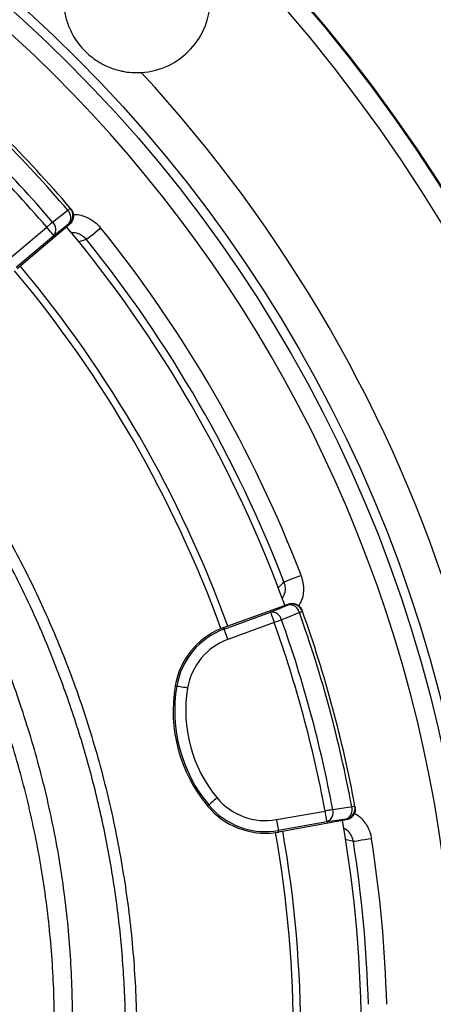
# Model space of a CAD drawing. Header units: millimetres. Extents: x 6202 to 13939, y 4827 to 14768.
# Tile 16 of 18: x 10744 to 11307, y 11125 to 12463. Entities that reach past the tile are written whole.
import ezdxf

# ---------------------------------------------------------------- set-up
doc = ezdxf.new("R2010")
doc.units = ezdxf.units.MM
doc.header["$LTSCALE"] = 5

msp = doc.modelspace()

# ---------------------------------------------------------------- linework, layer by layer
at = {"color": 7, "linetype": 'Continuous', "lineweight": 25}
for p, q in [((10813.8, 12206.3), (10813, 12207.2)), ((10812, 12185), (10740.6, 12124.9)), ((10812, 12185), (10811.2, 12186)), ((10729.6, 12138), (10780.9, 12181.2)), ((10790.6, 12169.8), (10739.2, 12126.5)), ((11021.8, 11637), (11109.5, 11669)), ((11109.9, 11667.9), (11109.5, 11669)), ((11022.5, 11635), (11085.6, 11658)), ((11129.2, 11658.9), (11128.8, 11660)), ((11021.8, 11637), (11022.5, 11635)), ((11090.7, 11644), (11027.7, 11620.9)), ((10955.9, 11557.6), (10958, 11557.3)), ((10999.9, 11394.4), (11001.5, 11395.8)), ((11200.8, 11392.9), (11200.6, 11394.1)), ((11093.8, 11375.9), (11159.9, 11387.6)), ((11162.5, 11372.9), (11096.4, 11361.1)), ((11188.7, 11375.4), (11096.8, 11359)), ((11188.7, 11375.4), (11188.5, 11376.6)), ((11096.8, 11359), (11096.4, 11361.1))]:
    msp.add_line(p, q, dxfattribs=at)
at = {"color": 7, "linetype": 'Continuous', "lineweight": 25, "flags": 128}
for points in [[(10789, 12188.1), (10805.7, 12201.2), (10809.6, 12204.3)], [(10813, 12207.2), (10812.9, 12207.1), (10812.8, 12207), (10812.5, 12206.8), (10812.1, 12206.4), (10811.6, 12206), (10811.1, 12205.5), (10810.4, 12205), (10809.6, 12204.3)], [(10789, 12188.1), (10788.2, 12187.4), (10787.3, 12186.7), (10786.3, 12185.8), (10785.3, 12185), (10784.2, 12184.1), (10783.2, 12183.1), (10782.1, 12182.2), (10780.9, 12181.2)], [(10811.2, 12186), (10801.1, 12178), (10790.6, 12169.8)], [(10790.6, 12169.8), (10790.4, 12170.1), (10789.8, 12170.8), (10788.9, 12171.8), (10787.7, 12173.3), (10786.2, 12175), (10784.6, 12176.9), (10782.8, 12179), (10780.9, 12181.2)], [(10854.6, 12180.2), (10850.9, 12177.2), (10847.3, 12174.3), (10844, 12171.6), (10841.1, 12169.3), (10838.7, 12167.3), (10836.9, 12165.8), (10835.7, 12164.9), (10835.2, 12164.5)], [(10835.2, 12164.5), (10833.3, 12164), (10825.9, 12162.1), (10824.3, 12161.6)], [(11103.9, 11699.1), (11104.5, 11699.3), (11105.9, 11699.8), (11108.1, 11700.7), (11111, 11701.8), (11114.5, 11703.1), (11118.5, 11704.7), (11122.8, 11706.3), (11127.2, 11708)], [(11096, 11691), (11097.3, 11692.4), (11102.7, 11697.8), (11103.9, 11699.1)], [(11085.6, 11658), (11098, 11663.1), (11109.9, 11667.9)], [(11085.6, 11658), (11085.7, 11657.7), (11086, 11656.8), (11086.5, 11655.5), (11087.2, 11653.8), (11087.9, 11651.6), (11088.8, 11649.2), (11089.8, 11646.7), (11090.7, 11644)], [(11100.7, 11647.5), (11099.7, 11647.2), (11098.6, 11646.8), (11097.4, 11646.3), (11096.2, 11645.9), (11094.9, 11645.4), (11093.5, 11645), (11092.1, 11644.5), (11090.7, 11644)], [(11125, 11657.4), (11105.4, 11649.4), (11100.7, 11647.5)], [(11129.2, 11658.9), (11129.1, 11658.9), (11128.9, 11658.8), (11128.6, 11658.7), (11128.1, 11658.5), (11127.5, 11658.3), (11126.8, 11658), (11126, 11657.7), (11125, 11657.4)], [(11027.7, 11620.9), (11026.7, 11623.6), (11025.8, 11626.2), (11024.9, 11628.6), (11024.1, 11630.7), (11023.5, 11632.4), (11023, 11633.8), (11022.7, 11634.6), (11022.5, 11635)], [(10972.7, 11554.8), (10969.9, 11555.3), (10967.2, 11555.7), (10964.7, 11556.1), (10962.5, 11556.5), (10960.6, 11556.8), (10959.2, 11557.1), (10958.3, 11557.2), (10958, 11557.3)], [(11013, 11405.4), (11010.8, 11403.5), (11008.7, 11401.8), (11006.8, 11400.1), (11005, 11398.7), (11003.6, 11397.5), (11002.5, 11396.6), (11001.8, 11396), (11001.5, 11395.8)], [(11170.3, 11389.6), (11191.3, 11392.6), (11196.3, 11393.3)], [(11200.6, 11394.1), (11200.6, 11394.1), (11200.3, 11394), (11200, 11394), (11199.5, 11393.9), (11198.9, 11393.7), (11198.1, 11393.6), (11197.3, 11393.4), (11196.3, 11393.3)], [(11170.3, 11389.6), (11169.3, 11389.4), (11168.1, 11389.2), (11166.9, 11388.9), (11165.5, 11388.7), (11164.2, 11388.4), (11162.8, 11388.2), (11161.3, 11387.9), (11159.9, 11387.6)], [(11162.5, 11372.9), (11162.5, 11373.2), (11162.3, 11374.1), (11162.1, 11375.5), (11161.7, 11377.4), (11161.3, 11379.6), (11160.9, 11382.1), (11160.4, 11384.8), (11159.9, 11387.6)], [(11093.8, 11375.9), (11094.3, 11373), (11094.8, 11370.3), (11095.2, 11367.8), (11095.6, 11365.6), (11095.9, 11363.8), (11096.2, 11362.4), (11096.3, 11361.5), (11096.4, 11361.1)], [(11188.5, 11376.6), (11175.8, 11374.8), (11162.5, 11372.9)], [(11198.5, 11346), (11196.7, 11346.5), (11189.3, 11348.5), (11187.6, 11349)], [(11223.2, 11349.9), (11218.5, 11349.1), (11213.9, 11348.4), (11209.7, 11347.8), (11206, 11347.2), (11203, 11346.7), (11200.6, 11346.3), (11199.1, 11346.1), (11198.5, 11346)]]:
    msp.add_lwpolyline(points, dxfattribs=at)
at = {"color": 7, "linetype": 'Continuous', "lineweight": 25}
for radius in [2165, 2163.8, 2138.8, 1885.1, 1872.4]:
    msp.add_circle((9489.5, 11077.3), radius, dxfattribs=at)
for centre, radius, start, end in [((9489.5, 11077.3), 1847.4, 306.4353, 243.4191), ((10903.7, 12491.5), 100, 273.4129, 176.5871), ((9498.5, 11082.5), 1725.6, 40.5508, 49.6441), ((9498.5, 11082.5), 1730, 40.5508, 49.6441), ((9489.5, 11077.3), 1935.1, 17.2152, 42.7848), ((9498.5, 11082.5), 1699.4, 40.5889, 49.606), ((9498.5, 11082.5), 1688.8, 40.5889, 49.606), ((10800.2, 12194.2), 13.8, 323.195, 46.742), ((10801.6, 12197.4), 15, 310.0807, 40.5331), ((10779.5, 12178.1), 13.8, 323.1989, 46.7628), ((9489.5, 11077.3), 1720, 20.0668, 39.9503), ((9489.5, 11077.3), 1755, 21.064, 38.936), ((9489.5, 11077.3), 1730, 21.064, 38.936), ((9489.5, 11077.3), 1627.5, 20.0626, 39.9451), ((9489.5, 11077.3), 1637.5, 20.0652, 39.9429), ((11115.1, 11653.8), 15, 19.662, 110.1142), ((11111.6, 11654.2), 13.8, 13.4531, 97.0002), ((11087.3, 11644.3), 13.8, 13.4339, 96.9943), ((9499.9, 11077.3), 1699.4, 10.5889, 19.606), ((9499.9, 11077.3), 1725.6, 10.5508, 19.6441), ((9499.9, 11077.3), 1730, 10.5508, 19.6441), ((11057.1, 11540.6), 102.6, 112.2169, 170.4461), ((11057.1, 11540.6), 100.5, 110.0975, 170.4461), ((11057.1, 11540.6), 102.6, 110.0975, 112.2169), ((9499.9, 11077.3), 1688.8, 10.5889, 19.606), ((11057.1, 11540.6), 85.5, 110.0975, 170.4461), ((11155.7, 11524), 202.6, 170.4461, 219.7488), ((11155.7, 11524), 200.5, 170.4461, 219.7488), ((11155.7, 11524), 185.5, 170.4461, 219.7488), ((11078.8, 11460), 102.6, 219.7488, 277.714), ((11078.8, 11460), 100.5, 219.7488, 280.0975), ((11078.8, 11460), 85.5, 219.7488, 280.0975), ((11185.9, 11391.3), 15, 280.0807, 10.5333), ((11183.1, 11389.3), 13.8, 293.1948, 16.7418), ((11157.1, 11385.6), 13.8, 293.2001, 16.7615), ((9489.5, 11077.3), 1720, 350.0668, 9.9503), ((11078.8, 11460), 102.6, 277.714, 280.0975), ((9489.5, 11077.3), 1627.5, 350.0626, 9.9451), ((9489.5, 11077.3), 1637.5, 350.0652, 9.9429)]:
    msp.add_arc(centre, radius, start, end, dxfattribs=at)
at = {"color": 8, "linetype": 'Continuous', "lineweight": 25}
for radius, start in [(1730, 1.5734), (1755, 1.551)]:
    msp.add_arc((9489.5, 11077.3), radius, start, 8.936, dxfattribs=at)
at = {"color": 7, "linetype": 'Continuous', "lineweight": 25}
for points, knots in [([(13119.4, 8189.9), (13146.2, 8228.5), (13199.2, 8304.7), (13273.2, 8420.7), (13342.1, 8535.9), (13405.9, 8650.3), (13464.9, 8763.5), (13519.2, 8875.4), (13569, 8985.7), (13616.7, 9099.4), (13661.9, 9216.1), (13704.2, 9335.4), (13741.8, 9452), (13775.2, 9565.6), (13804.4, 9676), (13830, 9783.1), (13852.9, 9890.8), (13873.1, 9998.7), (13890.5, 10106.3), (13904.6, 10209.3), (13915.7, 10307.5), (13924.3, 10401), (13930.6, 10489.6), (13935.1, 10575.7), (13938, 10660), (13939.2, 10744.3), (13938.9, 10827.8), (13937.1, 10911.6), (13932.7, 11020.8), (13923.6, 11155.6), (13907.2, 11315.8), (13884.9, 11476.4), (13856.7, 11637.3), (13822.5, 11798.3), (13784, 11951.3), (13742.4, 12096.2), (13698.4, 12232.7), (13650.1, 12368.1), (13597.4, 12502.2), (13540.3, 12634.9), (13478.9, 12765.8), (13411.6, 12894.1), (13339.1, 13019.4), (13261.4, 13141.6), (13178.6, 13260.3), (13090.9, 13375.5), (12998.5, 13486.9), (12901.3, 13594.3), (12799.7, 13697.5), (12693.9, 13796.4), (12584, 13890.7), (12470.2, 13980.3), (12352.9, 14064.9), (12232.2, 14144.5), (12108.2, 14219), (11974.3, 14291.7), (11830.8, 14362.6), (11677.8, 14431), (11522.7, 14493), (11365.7, 14548.9), (11206.8, 14598.5), (11046.1, 14641.9), (10884, 14678.9), (10720.9, 14709.6), (10557.2, 14733.6), (10395, 14751.6), (10287.2, 14758.2), (10234.2, 14761.5)], [0, 0, 0, 0, 0.015993, 0.031605, 0.046839, 0.061696, 0.076181, 0.090295, 0.10404, 0.117419, 0.132262, 0.146633, 0.160533, 0.173965, 0.18693, 0.199432, 0.211473, 0.224415, 0.236783, 0.248581, 0.259809, 0.270466, 0.280545, 0.290045, 0.299824, 0.30927, 0.31875, 0.328261, 0.337804, 0.355961, 0.374237, 0.392639, 0.411171, 0.429841, 0.448654, 0.464891, 0.481169, 0.497481, 0.513831, 0.530222, 0.54665, 0.563082, 0.579514, 0.595943, 0.612367, 0.628787, 0.645215, 0.661648, 0.678083, 0.694519, 0.710952, 0.727381, 0.7438, 0.76021, 0.776611, 0.793017, 0.812099, 0.831104, 0.85005, 0.868956, 0.88784, 0.906721, 0.925612, 0.944454, 0.963222, 0.981937, 1, 1, 1, 1]), ([(7194.6, 10718.6), (7194.6, 10718.6), (7194.6, 10760.5), (7174.5, 10843), (7169.1, 10968.9), (7165.6, 11094.8), (7170.2, 11220.7), (7180.3, 11336.3), (7194.8, 11441.6), (7211.9, 11536.6), (7233, 11630.9), (7258.2, 11725.1), (7287.6, 11819), (7321.3, 11912.5), (7359, 12004.4), (7400.2, 12093.8), (7444.7, 12180.5), (7492.3, 12264.6), (7543.4, 12346.6), (7598.4, 12427.1), (7657.2, 12506), (7720, 12583), (7786.1, 12657.4), (7854.5, 12728.1), (7925.3, 12795.2), (7998, 12858.7), (8073.4, 12919.2), (8151.9, 12977), (8233.5, 13032), (8318.3, 13083.9), (8405.2, 13132.2), (8497.2, 13178.3), (8594.5, 13221.6), (8697, 13261.6), (8801.3, 13296.7), (8902.9, 13325.5), (9001.2, 13348.8), (9096, 13367.1), (9191.6, 13381.5), (9288.5, 13392), (9386.7, 13398.5), (9486.1, 13400.7), (9585.5, 13398.8), (9683.8, 13392.6), (9780.7, 13382.4), (9876.3, 13368.3), (9971.1, 13350.2), (10066.1, 13328.1), (10160.9, 13301.7), (10255.4, 13270.9), (10348.5, 13236.2), (10439.1, 13197.9), (10527.2, 13156.2), (10612.7, 13111.3), (10696.2, 13062.9), (10778.4, 13010.5), (10859.1, 12954.2), (10938, 12893.9), (11014.3, 12830.3), (11087.2, 12764.1), (11156.5, 12695.6), (11222.3, 12624.9), (11285.2, 12551.5), (11345.5, 12474.9), (11403, 12395), (11457.6, 12312), (11508.7, 12226.7), (11555.6, 12140.1), (11598.3, 12052.5), (11637.1, 11964), (11672.1, 11874), (11703.7, 11781.8), (11731.6, 11687.4), (11755.6, 11590.9), (11775.5, 11493.6), (11791.1, 11396.3), (11802.4, 11299.4), (11809.6, 11203), (11812.8, 11106.3), (11812, 11008.7), (11807, 10910.3), (11797.7, 10811.2), (11784.2, 10712.6), (11766.7, 10615.8), (11745.3, 10520.8), (11720.3, 10427.7), (11691.5, 10335.8), (11658.5, 10244.3), (11621.4, 10153.4), (11580.1, 10063.3), (11534.9, 9975.1), (11485.4, 9887.1), (11429.9, 9800.6), (11374, 9712.3), (11322.9, 9662.5), (11307.3, 9631.3), (11307.3, 9631.3)], [0, 0, 0, 0, 0, 0.013633, 0.027295, 0.040968, 0.054631, 0.068264, 0.078732, 0.089209, 0.099686, 0.110154, 0.120926, 0.131708, 0.14249, 0.153263, 0.163733, 0.174212, 0.184692, 0.195162, 0.205937, 0.216721, 0.227506, 0.23828, 0.248751, 0.25923, 0.26971, 0.28018, 0.290954, 0.301738, 0.312522, 0.323296, 0.335224, 0.347165, 0.359107, 0.371035, 0.381506, 0.391987, 0.402467, 0.412938, 0.423714, 0.434499, 0.445285, 0.45606, 0.466528, 0.477006, 0.487483, 0.497952, 0.508724, 0.519506, 0.530287, 0.541059, 0.551524, 0.561997, 0.57247, 0.582934, 0.593703, 0.604482, 0.615261, 0.62603, 0.636502, 0.646982, 0.657463, 0.667934, 0.678709, 0.689493, 0.700278, 0.711053, 0.721522, 0.732, 0.742479, 0.752948, 0.763722, 0.774506, 0.78529, 0.796064, 0.806545, 0.817036, 0.827527, 0.838009, 0.848796, 0.859593, 0.87039, 0.881177, 0.891621, 0.902073, 0.912526, 0.92297, 0.933715, 0.94447, 0.955226, 0.965971, 0.977312, 0.988659, 1, 1, 1, 1, 1]), ([(10803.9, 12497.4), (10803.9, 12497.3), (10803.7, 12493.1), (10803.7, 12484.6), (10805.6, 12470.7), (10809.8, 12455.8), (10816.5, 12441.8), (10824.5, 12430.1), (10832.9, 12420.5), (10842.5, 12412.1), (10854.2, 12404.2), (10868.3, 12397.5), (10883, 12393.3), (10896.6, 12391.5), (10905, 12391.4), (10909.3, 12391.6), (10909.7, 12391.7)], [0, 0, 0, 0, 0.001734, 0.074811, 0.148009, 0.250112, 0.352219, 0.426329, 0.500337, 0.574558, 0.648882, 0.751198, 0.853507, 0.923767, 0.993926, 1, 1, 1, 1]), ([(10813.8, 12206.3), (10814.7, 12204.9), (10816.7, 12202.1), (10817.6, 12197), (10816.9, 12191.9), (10814.9, 12187.8), (10812.8, 12185.8), (10812, 12185)], [0, 0, 0, 0, 0.213877, 0.427756, 0.641575, 0.85527, 1, 1, 1, 1]), ([(10835.2, 12164.5), (10834.4, 12165.4), (10831.8, 12168.4), (10826, 12172), (10819.2, 12174.1), (10815.2, 12173.5), (10813.9, 12173.4)], [0, 0, 0, 0, 0.146233, 0.496336, 0.846805, 1, 1, 1, 1]), ([(10697.9, 11811.5), (10712.4, 11786.6), (10741.4, 11736.8), (10779.1, 11658.9), (10813.5, 11576.4), (10843.3, 11488.8), (10867.9, 11396.4), (10886.3, 11302.5), (10898.4, 11207.7), (10904.1, 11112.4), (10903.2, 11016.9), (10895.8, 10921.5), (10882, 10826.7), (10862, 10733.1), (10835.7, 10641.3), (10803.2, 10551.4), (10764.6, 10463.9), (10720.3, 10379), (10670.4, 10297.3), (10614.6, 10218.5), (10552.8, 10142.9), (10485.2, 10071.1), (10413.7, 10004.8), (10338.6, 9944.4), (10260.4, 9889.8), (10178.7, 9840.5), (10094.1, 9796.7), (10018.6, 9764), (9953.7, 9739.9), (9900.8, 9722.7), (9847.7, 9707.5), (9812.3, 9699.3), (9794.5, 9695.1)], [0, 0, 0, 0, 0.032167, 0.064364, 0.09653, 0.132001, 0.167593, 0.203225, 0.238817, 0.274287, 0.309786, 0.345406, 0.381068, 0.416688, 0.452187, 0.487685, 0.523305, 0.558966, 0.594586, 0.630084, 0.666776, 0.703512, 0.740203, 0.775576, 0.81107, 0.846604, 0.882097, 0.91747, 0.938401, 0.959332, 0.979666, 1, 1, 1, 1]), ([(10122.7, 9829.1), (10129, 9832.2), (10158.5, 9846.5), (10209.8, 9876.3), (10276.4, 9918.6), (10340.9, 9965.4), (10401, 10014.2), (10456.6, 10064.7), (10508, 10116.6), (10556.9, 10171.3), (10603.8, 10229.8), (10648.3, 10291.8), (10690.1, 10357.4), (10728.5, 10425.8), (10763.4, 10496.9), (10794.4, 10570.6), (10820.9, 10645.3), (10843, 10720.6), (10860.7, 10796.2), (10874.3, 10873.5), (10883.6, 10952.2), (10888.5, 11032), (10888.8, 11111.2), (10884.7, 11189.6), (10876.3, 11266.8), (10863.5, 11344.1), (10846.3, 11421.4), (10824.4, 11498.2), (10801.5, 11564.3), (10779.3, 11619.9), (10759.1, 11665.7), (10737.2, 11710.7), (10712.8, 11756.9), (10694.7, 11787.5), (10685.1, 11803.7)], [0, 0, 0, 0, 0.009081, 0.042659, 0.077208, 0.111785, 0.146335, 0.17791, 0.209485, 0.241408, 0.27333, 0.307026, 0.340748, 0.374444, 0.409119, 0.443823, 0.478498, 0.512194, 0.545916, 0.579611, 0.614288, 0.648992, 0.683669, 0.717337, 0.751031, 0.784699, 0.819347, 0.854024, 0.888673, 0.910324, 0.931976, 0.953739, 0.975501, 1, 1, 1, 1]), ([(11103.9, 11699.1), (11104.7, 11696.3), (11106.1, 11690.9), (11105, 11682.7), (11102.3, 11678.2), (11101.1, 11676.1)], [0, 0, 0, 0, 0.349539, 0.699323, 1, 1, 1, 1]), ([(11109.5, 11669), (11111.1, 11669.5), (11114.4, 11670.3), (11119.5, 11669.4), (11124, 11667), (11127.2, 11663.7), (11128.3, 11661.1), (11128.8, 11660)], [0, 0, 0, 0, 0.21355, 0.427096, 0.640702, 0.854433, 1, 1, 1, 1]), ([(10181.7, 9968.4), (10203, 9981.7), (10245.6, 10008.5), (10309.3, 10055.3), (10372.7, 10108), (10434.9, 10167.2), (10493.2, 10230.3), (10547, 10296.7), (10596.7, 10367), (10641.8, 10440.9), (10682.4, 10518.3), (10717.9, 10598.1), (10748.1, 10679.9), (10773.4, 10764.8), (10793.2, 10852.8), (10807.3, 10943.7), (10815.2, 11035.4), (10816.9, 11127.3), (10812.2, 11219.5), (10800.8, 11311.7), (10782.9, 11403.5), (10758.4, 11494), (10729.8, 11578.8), (10706.3, 11632.1), (10695.5, 11656.8)], [0, 0, 0, 0, 0.038473, 0.076945, 0.120869, 0.164933, 0.20905, 0.253124, 0.297055, 0.342211, 0.387503, 0.432846, 0.478147, 0.523311, 0.571153, 0.619154, 0.667207, 0.715204, 0.763043, 0.811658, 0.86044, 0.90928, 0.958066, 1, 1, 1, 1]), ([(10306.9, 10071.2), (10330.4, 10091.6), (10377.3, 10132.4), (10442.1, 10199.2), (10502.4, 10269.7), (10557.6, 10344.2), (10607.4, 10422), (10651.6, 10502.9), (10690.1, 10586.5), (10722.7, 10672.5), (10749.2, 10760.3), (10769.4, 10849.7), (10783.4, 10940.2), (10791, 11031.4), (10792.2, 11122.9), (10787, 11214.3), (10775.4, 11305.1), (10757.5, 11395), (10733.2, 11483.4), (10704.8, 11566.3), (10681.6, 11618.4), (10670.9, 11642.4)], [0, 0, 0, 0, 0.053024, 0.106046, 0.15907, 0.212092, 0.265115, 0.318138, 0.371161, 0.424184, 0.477207, 0.530229, 0.583253, 0.636275, 0.689299, 0.742321, 0.795345, 0.848367, 0.901391, 0.954413, 1, 1, 1, 1]), ([(11200.8, 11392.9), (11201, 11391.2), (11201.3, 11387.8), (11199.6, 11382.9), (11196.4, 11378.9), (11192.6, 11376.3), (11189.8, 11375.7), (11188.7, 11375.4)], [0, 0, 0, 0, 0.213876, 0.427756, 0.641571, 0.855269, 1, 1, 1, 1]), ([(11198.5, 11346), (11198.3, 11347.1), (11197.5, 11351.1), (11194.3, 11357.1), (11189.5, 11362.3), (11185.7, 11363.8), (11184.6, 11364.3)], [0, 0, 0, 0, 0.146347, 0.496716, 0.847446, 1, 1, 1, 1])]:
    msp.add_open_spline(points, degree=3, knots=knots, dxfattribs=at)
at = {"color": 8, "linetype": 'Continuous', "lineweight": 25}
for points, knots in [([(10817.1, 12198.4), (10817.9, 12198.5), (10824.3, 12199.2), (10836.2, 12195.1), (10847.8, 12187.9), (10853.1, 12182), (10854.6, 12180.2)], [0, 0, 0, 0, 0.056627, 0.446865, 0.836976, 1, 1, 1, 1]), ([(11127.2, 11708), (11128.7, 11702.6), (11131.6, 11691.8), (11129.9, 11676.9), (11125.5, 11669.4), (11124, 11666.7)], [0, 0, 0, 0, 0.391576, 0.783143, 1, 1, 1, 1]), ([(11199.8, 11384.4), (11200.5, 11384.1), (11206.4, 11381.5), (11214.7, 11372), (11221.2, 11360), (11222.7, 11352.2), (11223.2, 11349.9)], [0, 0, 0, 0, 0.056625, 0.446864, 0.836976, 1, 1, 1, 1])]:
    msp.add_open_spline(points, degree=3, knots=knots, dxfattribs=at)

doc.saveas('drawing.dxf')
